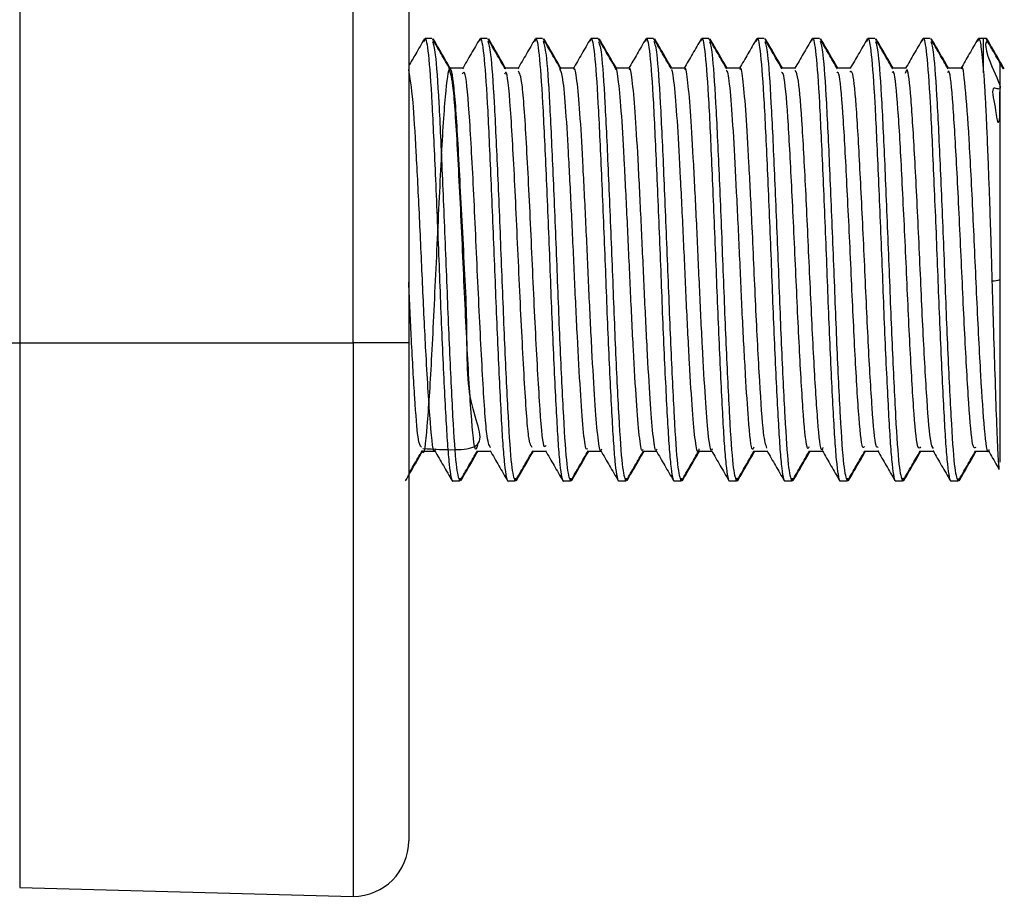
# Model space of a CAD drawing. Header units: millimetres. Extents: x -945 to 1227, y -951 to 1232.
# Tile 120 of 171: x 687 to 705, y -167 to -151. Entities that reach past the tile are written whole.
import ezdxf

# ---------------------------------------------------------------- set-up
doc = ezdxf.new("R2010")
doc.units = ezdxf.units.MM

msp = doc.modelspace()

# ---------------------------------------------------------------- linework, layer by layer
at = {"color": 7, "linetype": 'Continuous', "lineweight": 25}
for p, q in [((687.093, -134.852), (687.093, -156.511)), ((694.119, -134.958), (694.119, -156.511)), ((693.119, -156.511), (693.119, -135.011)), ((694.402, -151.065), (694.414, -151.011)), ((694.539, -151.011), (694.414, -151.011)), ((695.403, -151.064), (695.414, -151.011)), ((695.539, -151.011), (695.414, -151.011)), ((696.402, -151.065), (696.414, -151.011)), ((696.539, -151.011), (696.414, -151.011)), ((697.403, -151.064), (697.414, -151.011)), ((697.539, -151.011), (697.414, -151.011)), ((698.402, -151.065), (698.414, -151.011)), ((698.539, -151.011), (698.414, -151.011)), ((699.403, -151.064), (699.414, -151.011)), ((699.539, -151.011), (699.414, -151.011)), ((700.402, -151.065), (700.414, -151.011)), ((700.539, -151.011), (700.414, -151.011)), ((701.403, -151.064), (701.414, -151.011)), ((701.539, -151.011), (701.414, -151.011)), ((702.402, -151.065), (702.414, -151.011)), ((702.539, -151.011), (702.414, -151.011)), ((703.403, -151.064), (703.414, -151.011)), ((703.539, -151.011), (703.414, -151.011)), ((704.418, -151.019), (704.394, -151.061)), ((704.402, -151.065), (704.414, -151.011)), ((704.503, -151.011), (704.414, -151.011)), ((704.503, -151.633), (704.503, -151.011)), ((695.101, -151.552), (694.857, -151.552)), ((696.101, -151.552), (695.857, -151.552)), ((697.101, -151.552), (696.857, -151.552)), ((698.101, -151.552), (697.857, -151.552)), ((699.101, -151.552), (698.857, -151.552)), ((700.101, -151.552), (699.857, -151.552)), ((701.101, -151.552), (700.857, -151.552)), ((702.101, -151.552), (701.857, -151.552)), ((703.101, -151.552), (702.857, -151.552)), ((704.101, -151.552), (703.857, -151.552)), ((686.119, -156.511), (687.093, -156.511)), ((687.093, -156.511), (693.119, -156.511)), ((687.093, -156.511), (687.093, -166.353)), ((694.119, -156.511), (693.119, -156.511)), ((693.119, -156.511), (693.119, -166.511)), ((694.351, -158.469), (694.595, -158.469)), ((695.351, -158.469), (695.595, -158.469)), ((696.351, -158.469), (696.595, -158.469)), ((697.351, -158.469), (697.595, -158.469)), ((698.351, -158.469), (698.595, -158.469)), ((699.351, -158.469), (699.595, -158.469)), ((700.351, -158.469), (700.595, -158.469)), ((701.351, -158.469), (701.595, -158.469)), ((702.351, -158.469), (702.595, -158.469)), ((703.351, -158.469), (703.595, -158.469)), ((704.351, -158.469), (704.595, -158.469)), ((695.039, -159.011), (695.05, -158.955)), ((696.039, -159.011), (696.049, -158.959)), ((697.039, -159.011), (697.05, -158.955)), ((698.039, -159.011), (698.05, -158.956)), ((699.039, -159.011), (699.049, -158.958)), ((700.039, -159.011), (700.05, -158.953)), ((700.046, -158.975), (700.053, -159.011)), ((701.039, -159.011), (701.049, -158.958)), ((702.039, -159.011), (702.049, -158.958)), ((703.039, -159.011), (703.05, -158.953)), ((703.046, -158.975), (703.053, -159.011)), ((704.039, -159.011), (704.049, -158.963)), ((695.039, -159.011), (694.914, -159.011)), ((696.039, -159.011), (695.914, -159.011)), ((697.039, -159.011), (696.914, -159.011)), ((698.039, -159.011), (697.914, -159.011)), ((699.039, -159.011), (698.914, -159.011)), ((700.039, -159.011), (699.914, -159.011)), ((701.039, -159.011), (700.914, -159.011)), ((702.039, -159.011), (701.914, -159.011)), ((703.039, -159.011), (702.914, -159.011)), ((704.039, -159.011), (703.914, -159.011)), ((687.093, -166.353), (693.119, -166.511))]:
    msp.add_line(p, q, dxfattribs=at)
at = {"color": 7, "linetype": 'Continuous', "lineweight": 25, "flags": 128}
msp.add_lwpolyline([(704.563, -151.017), (704.556, -151.015), (704.55, -151.014)], dxfattribs=at)
at = {"color": 7, "linetype": 'Continuous', "lineweight": 25}
for centre, radius, start, end in [((704.503, -151.311), 0.3, 80.6498, 90), ((704.679, -155.075), 0.315, 265.6249, 293.3101), ((693.119, -165.511), 1, 270, 0)]:
    msp.add_arc(centre, radius, start, end, dxfattribs=at)
for points, knots in [([(694.403, -151.02), (694.35, -151.11), (694.256, -151.274), (694.161, -151.437), (694.119, -151.51)], [0, 0, 0, 0, 0.553793, 1, 1, 1, 1]), ([(694.414, -151.011), (694.424, -151.011), (694.433, -151.035), (694.453, -151.135), (694.464, -151.21), (694.496, -151.512), (694.518, -151.815), (694.549, -152.366), (694.558, -152.562), (694.578, -152.992), (694.589, -153.225), (694.621, -153.958), (694.643, -154.492), (694.674, -155.27), (694.683, -155.523), (694.703, -156.033), (694.714, -156.286), (694.746, -157.02), (694.768, -157.472), (694.799, -158.022), (694.808, -158.184), (694.828, -158.474), (694.839, -158.6), (694.871, -158.906), (694.893, -159.011), (694.914, -159.011)], [0, 0, 0, 0, 0.0625, 0.0625, 0.125, 0.125, 0.25, 0.25, 0.3125, 0.3125, 0.375, 0.375, 0.5, 0.5, 0.5625, 0.5625, 0.625, 0.625, 0.75, 0.75, 0.8125, 0.8125, 0.875, 0.875, 1, 1, 1, 1]), ([(694.864, -151.564), (694.812, -151.473), (694.707, -151.293), (694.602, -151.112), (694.55, -151.021)], [0, 0, 0, 0, 0.49993, 1, 1, 1, 1]), ([(694.55, -151.068), (694.567, -151.119), (694.603, -151.235), (694.664, -152.114), (694.724, -153.433), (694.789, -155.003), (694.849, -156.579), (694.914, -157.9), (694.974, -158.828), (695.017, -158.95), (695.039, -159.011)], [0, 0, 0, 0, 0.102866, 0.231816, 0.358928, 0.487877, 0.614989, 0.743939, 0.87105, 1, 1, 1, 1]), ([(694.878, -151.562), (694.825, -151.472), (694.721, -151.291), (694.616, -151.11), (694.564, -151.019)], [0, 0, 0, 0, 0.499932, 1, 1, 1, 1]), ([(695.403, -151.019), (695.351, -151.11), (695.246, -151.291), (695.141, -151.472), (695.089, -151.562)], [0, 0, 0, 0, 0.500065, 1, 1, 1, 1]), ([(695.414, -151.011), (695.424, -151.011), (695.433, -151.035), (695.453, -151.135), (695.464, -151.21), (695.496, -151.512), (695.518, -151.815), (695.549, -152.366), (695.558, -152.562), (695.578, -152.992), (695.589, -153.225), (695.621, -153.958), (695.643, -154.492), (695.674, -155.27), (695.683, -155.523), (695.703, -156.033), (695.714, -156.286), (695.746, -157.02), (695.768, -157.472), (695.799, -158.022), (695.808, -158.184), (695.828, -158.474), (695.839, -158.6), (695.871, -158.906), (695.893, -159.011), (695.914, -159.011)], [0, 0, 0, 0, 0.0625, 0.0625, 0.125, 0.125, 0.25, 0.25, 0.3125, 0.3125, 0.375, 0.375, 0.5, 0.5, 0.5625, 0.5625, 0.625, 0.625, 0.75, 0.75, 0.8125, 0.8125, 0.875, 0.875, 1, 1, 1, 1]), ([(695.863, -151.562), (695.811, -151.472), (695.706, -151.291), (695.601, -151.11), (695.549, -151.019)], [0, 0, 0, 0, 0.499927, 1, 1, 1, 1]), ([(695.549, -151.063), (695.566, -151.115), (695.603, -151.231), (695.664, -152.114), (695.724, -153.433), (695.789, -155.003), (695.849, -156.579), (695.914, -157.9), (695.974, -158.828), (696.017, -158.95), (696.039, -159.011)], [0, 0, 0, 0, 0.1047275, 0.2334097, 0.3602576, 0.4889398, 0.6157877, 0.7444699, 0.8713178, 1, 1, 1, 1]), ([(695.878, -151.562), (695.826, -151.472), (695.721, -151.291), (695.616, -151.11), (695.564, -151.02)], [0, 0, 0, 0, 0.499931, 1, 1, 1, 1]), ([(696.403, -151.02), (696.35, -151.11), (696.246, -151.291), (696.141, -151.472), (696.089, -151.563)], [0, 0, 0, 0, 0.500078, 1, 1, 1, 1]), ([(696.414, -151.011), (696.424, -151.011), (696.433, -151.035), (696.453, -151.135), (696.464, -151.21), (696.496, -151.512), (696.518, -151.815), (696.549, -152.366), (696.558, -152.562), (696.578, -152.992), (696.589, -153.225), (696.621, -153.958), (696.643, -154.492), (696.674, -155.27), (696.683, -155.523), (696.703, -156.033), (696.714, -156.286), (696.746, -157.02), (696.768, -157.472), (696.799, -158.022), (696.808, -158.184), (696.828, -158.474), (696.839, -158.6), (696.871, -158.906), (696.893, -159.011), (696.914, -159.011)], [0, 0, 0, 0, 0.0625, 0.0625, 0.125, 0.125, 0.25, 0.25, 0.3125, 0.3125, 0.375, 0.375, 0.5, 0.5, 0.5625, 0.5625, 0.625, 0.625, 0.75, 0.75, 0.8125, 0.8125, 0.875, 0.875, 1, 1, 1, 1]), ([(696.863, -151.562), (696.811, -151.472), (696.706, -151.291), (696.601, -151.11), (696.549, -151.02)], [0, 0, 0, 0, 0.499928, 1, 1, 1, 1]), ([(696.549, -151.063), (696.566, -151.115), (696.603, -151.231), (696.664, -152.114), (696.724, -153.433), (696.789, -155.003), (696.849, -156.579), (696.914, -157.9), (696.974, -158.828), (697.017, -158.95), (697.039, -159.011)], [0, 0, 0, 0, 0.104485, 0.233202, 0.360084, 0.488801, 0.615684, 0.744401, 0.871283, 1, 1, 1, 1]), ([(696.878, -151.562), (696.825, -151.472), (696.721, -151.291), (696.616, -151.11), (696.563, -151.019)], [0, 0, 0, 0, 0.499926, 1, 1, 1, 1]), ([(697.403, -151.019), (697.351, -151.11), (697.246, -151.291), (697.141, -151.472), (697.089, -151.562)], [0, 0, 0, 0, 0.500065, 1, 1, 1, 1]), ([(697.414, -151.011), (697.424, -151.011), (697.433, -151.035), (697.453, -151.135), (697.464, -151.21), (697.496, -151.512), (697.518, -151.815), (697.549, -152.366), (697.558, -152.562), (697.578, -152.992), (697.589, -153.225), (697.621, -153.958), (697.643, -154.492), (697.674, -155.27), (697.683, -155.523), (697.703, -156.033), (697.714, -156.286), (697.746, -157.02), (697.768, -157.472), (697.799, -158.022), (697.808, -158.184), (697.828, -158.474), (697.839, -158.6), (697.871, -158.906), (697.893, -159.011), (697.914, -159.011)], [0, 0, 0, 0, 0.0625, 0.0625, 0.125, 0.125, 0.25, 0.25, 0.3125, 0.3125, 0.375, 0.375, 0.5, 0.5, 0.5625, 0.5625, 0.625, 0.625, 0.75, 0.75, 0.8125, 0.8125, 0.875, 0.875, 1, 1, 1, 1]), ([(697.864, -151.564), (697.812, -151.473), (697.707, -151.292), (697.602, -151.112), (697.55, -151.021)], [0, 0, 0, 0, 0.499926, 1, 1, 1, 1]), ([(697.55, -151.068), (697.567, -151.119), (697.603, -151.234), (697.664, -152.114), (697.724, -153.433), (697.789, -155.003), (697.849, -156.579), (697.914, -157.9), (697.974, -158.828), (698.017, -158.95), (698.039, -159.011)], [0, 0, 0, 0, 0.1029186, 0.2318608, 0.358965, 0.4879072, 0.6150114, 0.7439536, 0.8710578, 1, 1, 1, 1]), ([(697.872, -151.552), (697.821, -151.465), (697.719, -151.288), (697.616, -151.11), (697.564, -151.02)], [0, 0, 0, 0, 0.4899223, 1, 1, 1, 1]), ([(698.403, -151.02), (698.35, -151.11), (698.248, -151.288), (698.145, -151.465), (698.095, -151.552)], [0, 0, 0, 0, 0.510403, 1, 1, 1, 1]), ([(698.414, -151.011), (698.424, -151.011), (698.433, -151.035), (698.453, -151.135), (698.464, -151.21), (698.496, -151.512), (698.518, -151.815), (698.549, -152.366), (698.558, -152.562), (698.578, -152.992), (698.589, -153.225), (698.621, -153.958), (698.643, -154.492), (698.674, -155.27), (698.683, -155.523), (698.703, -156.033), (698.714, -156.286), (698.746, -157.02), (698.768, -157.472), (698.799, -158.022), (698.808, -158.184), (698.828, -158.474), (698.839, -158.6), (698.871, -158.906), (698.893, -159.011), (698.914, -159.011)], [0, 0, 0, 0, 0.0625, 0.0625, 0.125, 0.125, 0.25, 0.25, 0.3125, 0.3125, 0.375, 0.375, 0.5, 0.5, 0.5625, 0.5625, 0.625, 0.625, 0.75, 0.75, 0.8125, 0.8125, 0.875, 0.875, 1, 1, 1, 1]), ([(698.863, -151.562), (698.81, -151.471), (698.706, -151.29), (698.601, -151.109), (698.549, -151.019)], [0, 0, 0, 0, 0.49993, 1, 1, 1, 1]), ([(698.549, -151.062), (698.566, -151.114), (698.603, -151.23), (698.664, -152.114), (698.724, -153.433), (698.789, -155.003), (698.849, -156.579), (698.914, -157.9), (698.974, -158.828), (699.017, -158.95), (699.039, -159.011)], [0, 0, 0, 0, 0.105219, 0.233831, 0.360609, 0.48922, 0.615999, 0.74461, 0.871389, 1, 1, 1, 1]), ([(698.872, -151.552), (698.821, -151.465), (698.719, -151.287), (698.616, -151.11), (698.564, -151.019)], [0, 0, 0, 0, 0.490335, 1, 1, 1, 1]), ([(699.403, -151.019), (699.351, -151.11), (699.248, -151.287), (699.145, -151.465), (699.095, -151.552)], [0, 0, 0, 0, 0.5096364, 1, 1, 1, 1]), ([(699.414, -151.011), (699.424, -151.011), (699.433, -151.035), (699.453, -151.135), (699.464, -151.21), (699.496, -151.512), (699.518, -151.815), (699.549, -152.366), (699.558, -152.562), (699.578, -152.992), (699.589, -153.225), (699.621, -153.958), (699.643, -154.492), (699.674, -155.27), (699.683, -155.523), (699.703, -156.033), (699.714, -156.286), (699.746, -157.02), (699.768, -157.472), (699.799, -158.022), (699.808, -158.184), (699.828, -158.474), (699.839, -158.6), (699.871, -158.906), (699.893, -159.011), (699.914, -159.011)], [0, 0, 0, 0, 0.0625, 0.0625, 0.125, 0.125, 0.25, 0.25, 0.3125, 0.3125, 0.375, 0.375, 0.5, 0.5, 0.5625, 0.5625, 0.625, 0.625, 0.75, 0.75, 0.8125, 0.8125, 0.875, 0.875, 1, 1, 1, 1]), ([(699.863, -151.563), (699.811, -151.472), (699.706, -151.291), (699.602, -151.11), (699.549, -151.02)], [0, 0, 0, 0, 0.49993, 1, 1, 1, 1]), ([(699.55, -151.065), (699.566, -151.116), (699.603, -151.232), (699.664, -152.114), (699.724, -153.433), (699.789, -155.003), (699.849, -156.579), (699.914, -157.9), (699.974, -158.828), (700.017, -158.95), (700.039, -159.011)], [0, 0, 0, 0, 0.1040533, 0.2328324, 0.3597759, 0.4885549, 0.6154984, 0.7442775, 0.8712209, 1, 1, 1, 1]), ([(699.872, -151.552), (699.821, -151.465), (699.719, -151.287), (699.616, -151.11), (699.563, -151.019)], [0, 0, 0, 0, 0.490348, 1, 1, 1, 1]), ([(700.403, -151.02), (700.35, -151.11), (700.248, -151.288), (700.145, -151.465), (700.095, -151.552)], [0, 0, 0, 0, 0.510393, 1, 1, 1, 1]), ([(700.414, -151.011), (700.424, -151.011), (700.433, -151.035), (700.453, -151.135), (700.464, -151.21), (700.496, -151.512), (700.518, -151.815), (700.549, -152.366), (700.558, -152.562), (700.578, -152.992), (700.589, -153.225), (700.621, -153.958), (700.643, -154.492), (700.674, -155.27), (700.683, -155.523), (700.703, -156.033), (700.714, -156.286), (700.746, -157.02), (700.768, -157.472), (700.799, -158.022), (700.808, -158.184), (700.828, -158.474), (700.839, -158.6), (700.871, -158.906), (700.893, -159.011), (700.914, -159.011)], [0, 0, 0, 0, 0.0625, 0.0625, 0.125, 0.125, 0.25, 0.25, 0.3125, 0.3125, 0.375, 0.375, 0.5, 0.5, 0.5625, 0.5625, 0.625, 0.625, 0.75, 0.75, 0.8125, 0.8125, 0.875, 0.875, 1, 1, 1, 1]), ([(700.864, -151.563), (700.811, -151.473), (700.707, -151.292), (700.602, -151.111), (700.55, -151.021)], [0, 0, 0, 0, 0.499924, 1, 1, 1, 1]), ([(700.55, -151.066), (700.566, -151.118), (700.603, -151.233), (700.664, -152.114), (700.724, -153.433), (700.789, -155.003), (700.849, -156.579), (700.914, -157.9), (700.974, -158.828), (701.017, -158.95), (701.039, -159.011)], [0, 0, 0, 0, 0.103383, 0.232259, 0.359297, 0.488172, 0.615211, 0.744086, 0.871125, 1, 1, 1, 1]), ([(700.872, -151.552), (700.821, -151.465), (700.719, -151.288), (700.616, -151.111), (700.564, -151.02)], [0, 0, 0, 0, 0.489535, 1, 1, 1, 1]), ([(701.403, -151.019), (701.351, -151.11), (701.248, -151.287), (701.145, -151.465), (701.095, -151.552)], [0, 0, 0, 0, 0.5096552, 1, 1, 1, 1]), ([(701.414, -151.011), (701.424, -151.011), (701.433, -151.035), (701.453, -151.135), (701.464, -151.21), (701.496, -151.512), (701.518, -151.815), (701.549, -152.366), (701.558, -152.562), (701.578, -152.992), (701.589, -153.225), (701.621, -153.958), (701.643, -154.492), (701.674, -155.27), (701.683, -155.523), (701.703, -156.033), (701.714, -156.286), (701.746, -157.02), (701.768, -157.472), (701.799, -158.022), (701.808, -158.184), (701.828, -158.474), (701.839, -158.6), (701.871, -158.906), (701.893, -159.011), (701.914, -159.011)], [0, 0, 0, 0, 0.0625, 0.0625, 0.125, 0.125, 0.25, 0.25, 0.3125, 0.3125, 0.375, 0.375, 0.5, 0.5, 0.5625, 0.5625, 0.625, 0.625, 0.75, 0.75, 0.8125, 0.8125, 0.875, 0.875, 1, 1, 1, 1]), ([(701.863, -151.562), (701.811, -151.471), (701.706, -151.291), (701.601, -151.11), (701.549, -151.019)], [0, 0, 0, 0, 0.499928, 1, 1, 1, 1]), ([(701.549, -151.062), (701.566, -151.114), (701.603, -151.23), (701.664, -152.114), (701.724, -153.433), (701.789, -155.003), (701.849, -156.579), (701.914, -157.9), (701.974, -158.828), (702.017, -158.95), (702.039, -159.011)], [0, 0, 0, 0, 0.104972, 0.233619, 0.360432, 0.489079, 0.615893, 0.74454, 0.871353, 1, 1, 1, 1]), ([(701.872, -151.552), (701.821, -151.465), (701.719, -151.287), (701.616, -151.11), (701.564, -151.019)], [0, 0, 0, 0, 0.490174, 1, 1, 1, 1]), ([(702.403, -151.02), (702.35, -151.11), (702.248, -151.288), (702.145, -151.465), (702.095, -151.552)], [0, 0, 0, 0, 0.510384, 1, 1, 1, 1]), ([(702.414, -151.011), (702.424, -151.011), (702.433, -151.035), (702.453, -151.135), (702.464, -151.21), (702.496, -151.512), (702.518, -151.815), (702.549, -152.366), (702.558, -152.562), (702.578, -152.992), (702.589, -153.225), (702.621, -153.958), (702.643, -154.492), (702.674, -155.27), (702.683, -155.523), (702.703, -156.033), (702.714, -156.286), (702.746, -157.02), (702.768, -157.472), (702.799, -158.022), (702.808, -158.184), (702.828, -158.474), (702.839, -158.6), (702.871, -158.906), (702.893, -159.011), (702.914, -159.011)], [0, 0, 0, 0, 0.0625, 0.0625, 0.125, 0.125, 0.25, 0.25, 0.3125, 0.3125, 0.375, 0.375, 0.5, 0.5, 0.5625, 0.5625, 0.625, 0.625, 0.75, 0.75, 0.8125, 0.8125, 0.875, 0.875, 1, 1, 1, 1]), ([(702.864, -151.563), (702.811, -151.473), (702.707, -151.292), (702.602, -151.111), (702.55, -151.021)], [0, 0, 0, 0, 0.4999343, 1, 1, 1, 1]), ([(702.55, -151.066), (702.566, -151.118), (702.603, -151.234), (702.664, -152.114), (702.724, -153.433), (702.789, -155.003), (702.849, -156.579), (702.914, -157.9), (702.974, -158.828), (703.017, -158.95), (703.039, -159.011)], [0, 0, 0, 0, 0.10335, 0.23223, 0.359273, 0.488153, 0.615197, 0.744077, 0.87112, 1, 1, 1, 1]), ([(702.872, -151.552), (702.821, -151.465), (702.719, -151.287), (702.616, -151.11), (702.563, -151.019)], [0, 0, 0, 0, 0.490412, 1, 1, 1, 1]), ([(703.403, -151.019), (703.351, -151.11), (703.248, -151.287), (703.145, -151.465), (703.095, -151.552)], [0, 0, 0, 0, 0.5096736, 1, 1, 1, 1]), ([(703.414, -151.011), (703.424, -151.011), (703.433, -151.035), (703.453, -151.135), (703.464, -151.21), (703.496, -151.512), (703.518, -151.815), (703.549, -152.366), (703.558, -152.562), (703.578, -152.992), (703.589, -153.225), (703.621, -153.958), (703.643, -154.492), (703.674, -155.27), (703.683, -155.523), (703.703, -156.033), (703.714, -156.286), (703.746, -157.02), (703.768, -157.472), (703.799, -158.022), (703.808, -158.184), (703.828, -158.474), (703.839, -158.6), (703.871, -158.906), (703.893, -159.011), (703.914, -159.011)], [0, 0, 0, 0, 0.0625, 0.0625, 0.125, 0.125, 0.25, 0.25, 0.3125, 0.3125, 0.375, 0.375, 0.5, 0.5, 0.5625, 0.5625, 0.625, 0.625, 0.75, 0.75, 0.8125, 0.8125, 0.875, 0.875, 1, 1, 1, 1]), ([(703.863, -151.563), (703.811, -151.472), (703.706, -151.291), (703.602, -151.11), (703.549, -151.02)], [0, 0, 0, 0, 0.499925, 1, 1, 1, 1]), ([(703.55, -151.065), (703.566, -151.116), (703.603, -151.232), (703.664, -152.114), (703.724, -153.433), (703.789, -155.003), (703.849, -156.579), (703.914, -157.9), (703.974, -158.828), (704.017, -158.95), (704.039, -159.011)], [0, 0, 0, 0, 0.1040642, 0.2328417, 0.3597837, 0.4885611, 0.6155031, 0.7442806, 0.8712225, 1, 1, 1, 1]), ([(703.872, -151.552), (703.821, -151.465), (703.719, -151.288), (703.616, -151.111), (703.564, -151.02)], [0, 0, 0, 0, 0.4896, 1, 1, 1, 1]), ([(704.403, -151.02), (704.35, -151.11), (704.248, -151.288), (704.145, -151.465), (704.095, -151.552)], [0, 0, 0, 0, 0.510375, 1, 1, 1, 1]), ([(704.414, -151.011), (704.421, -151.011), (704.428, -151.023), (704.442, -151.075), (704.449, -151.113), (704.472, -151.27), (704.488, -151.428), (704.503, -151.633)], [0, 0, 0, 0, 0.25, 0.25, 0.5, 0.5, 1, 1, 1, 1]), ([(704.551, -151.077), (704.559, -151.073), (704.593, -151.055), (704.438, -151.105), (704.907, -152.043), (704.598, -151.8), (704.715, -152.228), (704.736, -152.424), (704.751, -152.499), (704.759, -152.518), (704.761, -152.522), (704.762, -152.524), (704.763, -152.526), (704.765, -152.527), (704.766, -152.528), (704.769, -152.529), (704.802, -152.484), (704.79, -152.203), (704.798, -152.024), (704.803, -151.908)], [0, 0, 0, 0, 0.081256, 0.35032, 0.471753, 0.573239, 0.69391, 0.735146, 0.746815, 0.748473, 0.749161, 0.74978, 0.750363, 0.750945, 0.751562, 0.752245, 0.755614, 0.840868, 1, 1, 1, 1]), ([(704.863, -151.562), (704.811, -151.472), (704.706, -151.291), (704.601, -151.11), (704.549, -151.019)], [0, 0, 0, 0, 0.499927, 1, 1, 1, 1]), ([(704.878, -151.562), (704.825, -151.472), (704.721, -151.291), (704.616, -151.11), (704.564, -151.019)], [0, 0, 0, 0, 0.499927, 1, 1, 1, 1]), ([(694.377, -158.42), (694.777, -158.444), (695.664, -158.498), (695.149, -157.662), (695.193, -156.171), (695.082, -154.381), (695.009, -152.749), (694.928, -151.677), (694.85, -151.425), (694.767, -152.06), (694.689, -153.426), (694.609, -155.174), (694.527, -156.909), (694.45, -158.079), (694.394, -158.602), (694.367, -158.46), (694.366, -158.456)], [0, 0, 0, 0, 0.064116, 0.142275, 0.220018, 0.297353, 0.375674, 0.453171, 0.530659, 0.608984, 0.686324, 0.764053, 0.842224, 0.919497, 0.997545, 1, 1, 1, 1]), ([(698.351, -158.436), (698.347, -158.446), (698.326, -158.502), (698.284, -158.22), (698.233, -157.601), (698.178, -156.664), (698.124, -155.552), (698.073, -154.375), (698.017, -153.276), (697.967, -152.356), (697.911, -151.769), (697.874, -151.509), (697.854, -151.569), (697.851, -151.576)], [0, 0, 0, 0, 0.0242916, 0.1319627, 0.2377739, 0.3447588, 0.4517505, 0.5575556, 0.665229, 0.7706064, 0.8782376, 0.9841544, 1, 1, 1, 1]), ([(704.601, -158.439), (704.599, -158.449), (704.573, -158.556), (704.521, -158.126), (704.455, -157.164), (704.382, -155.728), (704.314, -154.175), (704.243, -152.758), (704.172, -151.849), (704.126, -151.449), (704.102, -151.558), (704.101, -151.562)], [0, 0, 0, 0, 0.014134, 0.155549, 0.294634, 0.435931, 0.575359, 0.715909, 0.856173, 0.995771, 1, 1, 1, 1]), ([(704.803, -151.908), (704.803, -151.799), (704.803, -151.582), (704.803, -151.452), (704.803, -151.473), (704.803, -151.478)], [0, 0, 0, 0, 0.42831, 0.857966, 1, 1, 1, 1]), ([(694.601, -158.425), (694.598, -158.44), (694.569, -158.573), (694.51, -158.019), (694.44, -156.908), (694.373, -155.53), (694.316, -154.222), (694.255, -153.033), (694.192, -151.976), (694.145, -151.721), (694.119, -151.575)], [0, 0, 0, 0, 0.01953, 0.184139, 0.346759, 0.470317, 0.59273, 0.716639, 0.838724, 1, 1, 1, 1]), ([(695.363, -158.353), (695.352, -158.397), (695.314, -158.542), (695.247, -157.861), (695.167, -156.499), (695.089, -154.719), (695.007, -153.04), (694.929, -151.793), (694.877, -151.639), (694.851, -151.564)], [0, 0, 0, 0, 0.069059, 0.225761, 0.381627, 0.536675, 0.693702, 0.849075, 1, 1, 1, 1]), ([(695.601, -158.405), (695.579, -158.377), (695.531, -158.314), (695.459, -157.245), (695.378, -155.659), (695.3, -153.885), (695.223, -152.417), (695.15, -151.558), (695.106, -151.624), (695.088, -151.651)], [0, 0, 0, 0, 0.125285, 0.278122, 0.432951, 0.586358, 0.739518, 0.894469, 1, 1, 1, 1]), ([(696.351, -158.401), (696.329, -158.374), (696.281, -158.315), (696.208, -157.228), (696.126, -155.612), (696.047, -153.811), (695.969, -152.358), (695.901, -151.56), (695.862, -151.635), (695.851, -151.658)], [0, 0, 0, 0, 0.128531, 0.287404, 0.448247, 0.607829, 0.766907, 0.927949, 1, 1, 1, 1]), ([(696.6, -158.365), (696.588, -158.385), (696.549, -158.446), (696.483, -157.643), (696.403, -156.204), (696.326, -154.429), (696.246, -152.828), (696.171, -151.725), (696.123, -151.642), (696.101, -151.604)], [0, 0, 0, 0, 0.0778872, 0.2354017, 0.3939054, 0.5505269, 0.7088946, 0.8665693, 1, 1, 1, 1]), ([(697.351, -158.422), (697.343, -158.432), (697.317, -158.465), (697.271, -158.107), (697.221, -157.405), (697.165, -156.419), (697.113, -155.279), (697.06, -154.109), (697.005, -153.039), (696.954, -152.194), (696.9, -151.647), (696.867, -151.592), (696.851, -151.566)], [0, 0, 0, 0, 0.0492, 0.156912, 0.262312, 0.369823, 0.475971, 0.582564, 0.689844, 0.795389, 0.903115, 1, 1, 1, 1]), ([(697.601, -158.433), (697.596, -158.444), (697.575, -158.495), (697.532, -158.21), (697.482, -157.592), (697.429, -156.668), (697.375, -155.573), (697.325, -154.413), (697.269, -153.324), (697.22, -152.405), (697.165, -151.8), (697.127, -151.523), (697.105, -151.576), (697.101, -151.586)], [0, 0, 0, 0, 0.027887, 0.134121, 0.238438, 0.343976, 0.449547, 0.553836, 0.660078, 0.764019, 0.870098, 0.974828, 1, 1, 1, 1]), ([(698.601, -158.431), (698.596, -158.442), (698.574, -158.491), (698.531, -158.197), (698.481, -157.568), (698.427, -156.639), (698.374, -155.54), (698.323, -154.379), (698.268, -153.295), (698.218, -152.382), (698.163, -151.788), (698.126, -151.519), (698.105, -151.574), (698.101, -151.583)], [0, 0, 0, 0, 0.031019, 0.137259, 0.241495, 0.347103, 0.452577, 0.556928, 0.663136, 0.767052, 0.87316, 0.977779, 1, 1, 1, 1]), ([(699.363, -158.428), (699.359, -158.444), (699.338, -158.534), (699.297, -158.32), (699.244, -157.779), (699.192, -156.9), (699.136, -155.822), (699.086, -154.647), (699.03, -153.521), (698.979, -152.545), (698.924, -151.881), (698.886, -151.558), (698.865, -151.584), (698.863, -151.587)], [0, 0, 0, 0, 0.022696, 0.130026, 0.236682, 0.342877, 0.450448, 0.5559, 0.663667, 0.769342, 0.876579, 0.983369, 1, 1, 1, 1]), ([(699.601, -158.429), (699.595, -158.44), (699.573, -158.486), (699.529, -158.183), (699.479, -157.545), (699.425, -156.609), (699.372, -155.506), (699.322, -154.346), (699.266, -153.265), (699.217, -152.359), (699.162, -151.776), (699.125, -151.515), (699.104, -151.571), (699.101, -151.58)], [0, 0, 0, 0, 0.034221, 0.140443, 0.244585, 0.350238, 0.45559, 0.559989, 0.666137, 0.770014, 0.876127, 0.98062, 1, 1, 1, 1]), ([(700.351, -158.395), (700.343, -158.416), (700.313, -158.502), (700.261, -158.003), (700.205, -157.132), (700.148, -156.085), (700.098, -154.922), (700.043, -153.772), (699.99, -152.753), (699.937, -152), (699.889, -151.584), (699.861, -151.593), (699.851, -151.597)], [0, 0, 0, 0, 0.045921, 0.188613, 0.294167, 0.401913, 0.507372, 0.614825, 0.721153, 0.827599, 0.934994, 1, 1, 1, 1]), ([(700.589, -158.416), (700.569, -158.354), (700.524, -158.22), (700.461, -157.249), (700.387, -155.87), (700.326, -154.429), (700.265, -153.236), (700.215, -152.337), (700.16, -151.764), (700.124, -151.511), (700.104, -151.569), (700.101, -151.577)], [0, 0, 0, 0, 0.122336, 0.264523, 0.409094, 0.551426, 0.660337, 0.766949, 0.875891, 0.983046, 1, 1, 1, 1]), ([(701.351, -158.388), (701.342, -158.408), (701.309, -158.48), (701.25, -157.884), (701.18, -156.729), (701.11, -155.199), (701.037, -153.637), (700.969, -152.365), (700.903, -151.616), (700.865, -151.626), (700.851, -151.63)], [0, 0, 0, 0, 0.056945, 0.199817, 0.341407, 0.483193, 0.625889, 0.76694, 0.91019, 1, 1, 1, 1]), ([(701.601, -158.402), (701.594, -158.421), (701.565, -158.51), (701.509, -157.991), (701.441, -156.921), (701.37, -155.444), (701.3, -153.891), (701.231, -152.564), (701.162, -151.687), (701.12, -151.623), (701.101, -151.594)], [0, 0, 0, 0, 0.040366, 0.181588, 0.320806, 0.461371, 0.601355, 0.740932, 0.881872, 1, 1, 1, 1]), ([(702.351, -158.385), (702.34, -158.402), (702.305, -158.457), (702.245, -157.815), (702.174, -156.621), (702.105, -155.079), (702.031, -153.526), (701.963, -152.288), (701.9, -151.591), (701.864, -151.624), (701.851, -151.635)], [0, 0, 0, 0, 0.067745, 0.210354, 0.352289, 0.493805, 0.63679, 0.777765, 0.921047, 1, 1, 1, 1]), ([(702.601, -158.388), (702.588, -158.399), (702.551, -158.431), (702.491, -157.751), (702.42, -156.546), (702.352, -155.018), (702.279, -153.494), (702.212, -152.274), (702.145, -151.563), (702.105, -151.605), (702.088, -151.623)], [0, 0, 0, 0, 0.07696, 0.213767, 0.350538, 0.486462, 0.624049, 0.759567, 0.897359, 1, 1, 1, 1]), ([(703.364, -158.392), (703.346, -158.414), (703.306, -158.464), (703.24, -157.748), (703.169, -156.511), (703.1, -154.958), (703.026, -153.416), (702.958, -152.215), (702.896, -151.567), (702.862, -151.62), (702.851, -151.636)], [0, 0, 0, 0, 0.102261, 0.240883, 0.379576, 0.517262, 0.656787, 0.794137, 0.933702, 1, 1, 1, 1]), ([(703.601, -158.423), (703.581, -158.396), (703.538, -158.337), (703.474, -157.468), (703.4, -156.148), (703.334, -154.591), (703.26, -153.115), (703.193, -152.031), (703.134, -151.498), (703.099, -151.609), (703.088, -151.644)], [0, 0, 0, 0, 0.114723, 0.250705, 0.388616, 0.524317, 0.662273, 0.798184, 0.935568, 1, 1, 1, 1]), ([(704.362, -158.405), (704.344, -158.415), (704.301, -158.439), (704.236, -157.671), (704.163, -156.401), (704.094, -154.838), (704.02, -153.307), (703.952, -152.146), (703.893, -151.545), (703.86, -151.614), (703.851, -151.634)], [0, 0, 0, 0, 0.110812, 0.249432, 0.388829, 0.526698, 0.666681, 0.804405, 0.944177, 1, 1, 1, 1]), ([(704.503, -151.633), (704.506, -151.667), (704.511, -151.735), (704.518, -151.846), (704.525, -151.963), (704.532, -152.085), (704.539, -152.212), (704.549, -152.421), (704.564, -152.757), (704.583, -153.222), (704.601, -153.712), (704.617, -154.17), (704.631, -154.605), (704.644, -155.009), (704.651, -155.266), (704.655, -155.389)], [0, 0, 0, 0, 0.042846, 0.085349, 0.127458, 0.169125, 0.210307, 0.250961, 0.364061, 0.500833, 0.61632, 0.724002, 0.823746, 0.915656, 1, 1, 1, 1]), ([(704.803, -155.365), (704.803, -155.046), (704.803, -154.712), (704.803, -154.045), (704.803, -153.714), (704.803, -153.093), (704.803, -152.804), (704.803, -152.298), (704.803, -152.082), (704.803, -151.908)], [0, 0, 0, 0, 0.25, 0.25, 0.5, 0.5, 0.75, 0.75, 1, 1, 1, 1]), ([(694.351, -158.395), (694.33, -158.376), (694.289, -158.338), (694.23, -157.552), (694.172, -156.548), (694.135, -155.766), (694.119, -155.413)], [0, 0, 0, 0, 0.268642, 0.525634, 0.785861, 1, 1, 1, 1]), ([(704.655, -155.389), (704.662, -155.655), (704.68, -156.252), (704.708, -157.132), (704.731, -157.843), (704.751, -158.352), (704.769, -158.676), (704.781, -158.813), (704.786, -158.798), (704.786, -158.798)], [0, 0, 0, 0, 0.148368, 0.332352, 0.533947, 0.663645, 0.81538, 0.994445, 1, 1, 1, 1]), ([(704.803, -158.67), (704.803, -158.658), (704.803, -158.629), (704.803, -157.965), (704.803, -156.825), (704.803, -155.833), (704.803, -155.365)], [0, 0, 0, 0, 0.1913962, 0.4469031, 0.7389776, 1, 1, 1, 1]), ([(694.119, -156.511), (694.119, -156.786), (694.119, -157.197), (694.119, -157.673), (694.119, -157.911), (694.119, -158.013), (694.119, -158.08), (694.119, -158.112), (694.119, -158.435), (694.119, -158.86), (694.119, -159.345), (694.119, -159.585), (694.119, -159.687), (694.119, -159.755), (694.119, -159.788), (694.119, -160.106), (694.119, -160.519), (694.119, -160.984), (694.119, -161.179), (694.119, -161.308), (694.119, -161.37), (694.119, -161.955), (694.119, -162.435), (694.119, -163.094), (694.119, -163.405), (694.119, -163.735), (694.119, -163.87), (694.119, -163.958), (694.119, -164.002), (694.119, -164.21), (694.119, -164.439), (694.119, -164.671), (694.119, -164.778), (694.119, -164.822), (694.119, -164.85), (694.119, -164.865), (694.119, -164.986), (694.119, -165.127), (694.119, -165.255), (694.119, -165.311), (694.119, -165.333), (694.119, -165.347), (694.119, -165.354), (694.119, -165.46), (694.119, -165.511), (694.119, -165.511)], [0, 0, 0, 0, 0.0625, 0.09375, 0.109375, 0.117188, 0.117188, 0.125, 0.125, 0.1875, 0.21875, 0.234375, 0.242188, 0.242188, 0.25, 0.25, 0.3125, 0.34375, 0.359375, 0.359375, 0.375, 0.375, 0.5, 0.5, 0.5625, 0.59375, 0.609375, 0.609375, 0.625, 0.625, 0.6875, 0.71875, 0.734375, 0.742188, 0.742188, 0.75, 0.75, 0.8125, 0.84375, 0.859375, 0.867188, 0.867188, 0.875, 0.875, 1, 1, 1, 1]), ([(694.14, -158.844), (694.162, -158.806), (694.236, -158.677), (694.311, -158.549), (694.363, -158.458)], [0, 0, 0, 0, 0.297108, 1, 1, 1, 1]), ([(694.589, -158.458), (694.641, -158.549), (694.746, -158.73), (694.85, -158.911), (694.903, -159.001)], [0, 0, 0, 0, 0.4999304, 1, 1, 1, 1]), ([(695.05, -159), (695.102, -158.91), (695.207, -158.729), (695.311, -158.548), (695.364, -158.458)], [0, 0, 0, 0, 0.500076, 1, 1, 1, 1]), ([(695.589, -158.459), (695.642, -158.55), (695.746, -158.731), (695.851, -158.912), (695.903, -159.002)], [0, 0, 0, 0, 0.499922, 1, 1, 1, 1]), ([(696.049, -159.002), (696.101, -158.911), (696.206, -158.731), (696.311, -158.55), (696.363, -158.459)], [0, 0, 0, 0, 0.500072, 1, 1, 1, 1]), ([(696.589, -158.458), (696.641, -158.549), (696.746, -158.73), (696.85, -158.911), (696.903, -159.001)], [0, 0, 0, 0, 0.4999303, 1, 1, 1, 1]), ([(697.05, -159), (697.102, -158.91), (697.207, -158.729), (697.311, -158.548), (697.364, -158.458)], [0, 0, 0, 0, 0.500066, 1, 1, 1, 1]), ([(697.589, -158.459), (697.642, -158.55), (697.746, -158.731), (697.851, -158.912), (697.903, -159.002)], [0, 0, 0, 0, 0.499922, 1, 1, 1, 1]), ([(698.049, -159.001), (698.102, -158.911), (698.206, -158.73), (698.311, -158.549), (698.363, -158.458)], [0, 0, 0, 0, 0.5000753, 1, 1, 1, 1]), ([(698.589, -158.458), (698.641, -158.549), (698.746, -158.73), (698.85, -158.911), (698.903, -159.001)], [0, 0, 0, 0, 0.49993, 1, 1, 1, 1]), ([(699.589, -158.459), (699.642, -158.55), (699.746, -158.731), (699.851, -158.912), (699.903, -159.002)], [0, 0, 0, 0, 0.499922, 1, 1, 1, 1]), ([(700.589, -158.458), (700.641, -158.549), (700.746, -158.73), (700.85, -158.911), (700.903, -159.001)], [0, 0, 0, 0, 0.49993, 1, 1, 1, 1]), ([(701.589, -158.459), (701.642, -158.55), (701.746, -158.731), (701.851, -158.912), (701.903, -159.002)], [0, 0, 0, 0, 0.499922, 1, 1, 1, 1]), ([(702.589, -158.458), (702.641, -158.549), (702.746, -158.73), (702.85, -158.911), (702.903, -159.001)], [0, 0, 0, 0, 0.49993, 1, 1, 1, 1]), ([(703.589, -158.459), (703.642, -158.55), (703.746, -158.731), (703.851, -158.912), (703.903, -159.002)], [0, 0, 0, 0, 0.499922, 1, 1, 1, 1]), ([(704.589, -158.458), (704.641, -158.549), (704.707, -158.662), (704.772, -158.775), (704.785, -158.798)], [0, 0, 0, 0, 0.798055, 1, 1, 1, 1]), ([(694.063, -159.002), (694.116, -158.911), (694.219, -158.734), (694.321, -158.556), (694.372, -158.469)], [0, 0, 0, 0, 0.509656, 1, 1, 1, 1]), ([(695.064, -159.001), (695.116, -158.91), (695.219, -158.733), (695.321, -158.556), (695.372, -158.469)], [0, 0, 0, 0, 0.510461, 1, 1, 1, 1]), ([(696.064, -159.002), (696.116, -158.911), (696.219, -158.734), (696.321, -158.556), (696.372, -158.469)], [0, 0, 0, 0, 0.509823, 1, 1, 1, 1]), ([(697.063, -159.002), (697.116, -158.911), (697.219, -158.734), (697.321, -158.556), (697.372, -158.469)], [0, 0, 0, 0, 0.509589, 1, 1, 1, 1]), ([(698.064, -159.001), (698.116, -158.91), (698.219, -158.733), (698.321, -158.556), (698.372, -158.469)], [0, 0, 0, 0, 0.510408, 1, 1, 1, 1]), ([(699.049, -159.002), (699.101, -158.911), (699.204, -158.734), (699.307, -158.556), (699.357, -158.469)], [0, 0, 0, 0, 0.509704, 1, 1, 1, 1]), ([(699.064, -159.002), (699.116, -158.911), (699.219, -158.734), (699.321, -158.556), (699.372, -158.469)], [0, 0, 0, 0, 0.509847, 1, 1, 1, 1]), ([(700.05, -159), (700.102, -158.909), (700.205, -158.733), (700.307, -158.556), (700.357, -158.469)], [0, 0, 0, 0, 0.511373, 1, 1, 1, 1]), ([(700.064, -159.002), (700.116, -158.911), (700.219, -158.734), (700.321, -158.556), (700.372, -158.469)], [0, 0, 0, 0, 0.509679, 1, 1, 1, 1]), ([(701.049, -159.002), (701.101, -158.911), (701.204, -158.734), (701.307, -158.556), (701.357, -158.469)], [0, 0, 0, 0, 0.509716, 1, 1, 1, 1]), ([(701.064, -159.001), (701.116, -158.911), (701.219, -158.733), (701.321, -158.556), (701.372, -158.469)], [0, 0, 0, 0, 0.510052, 1, 1, 1, 1]), ([(702.049, -159.001), (702.101, -158.911), (702.204, -158.734), (702.307, -158.556), (702.357, -158.469)], [0, 0, 0, 0, 0.509936, 1, 1, 1, 1]), ([(702.063, -159.002), (702.116, -158.911), (702.219, -158.734), (702.321, -158.556), (702.372, -158.469)], [0, 0, 0, 0, 0.509765, 1, 1, 1, 1]), ([(703.05, -159), (703.102, -158.909), (703.205, -158.733), (703.307, -158.556), (703.357, -158.469)], [0, 0, 0, 0, 0.511383, 1, 1, 1, 1]), ([(703.064, -159.001), (703.116, -158.911), (703.219, -158.733), (703.321, -158.556), (703.372, -158.469)], [0, 0, 0, 0, 0.510098, 1, 1, 1, 1]), ([(704.049, -159.002), (704.101, -158.912), (704.204, -158.734), (704.307, -158.556), (704.357, -158.469)], [0, 0, 0, 0, 0.5092762, 1, 1, 1, 1]), ([(704.064, -159.002), (704.116, -158.911), (704.219, -158.734), (704.321, -158.556), (704.372, -158.469)], [0, 0, 0, 0, 0.509672, 1, 1, 1, 1])]:
    msp.add_open_spline(points, degree=3, knots=knots, dxfattribs=at)

doc.saveas('drawing.dxf')
